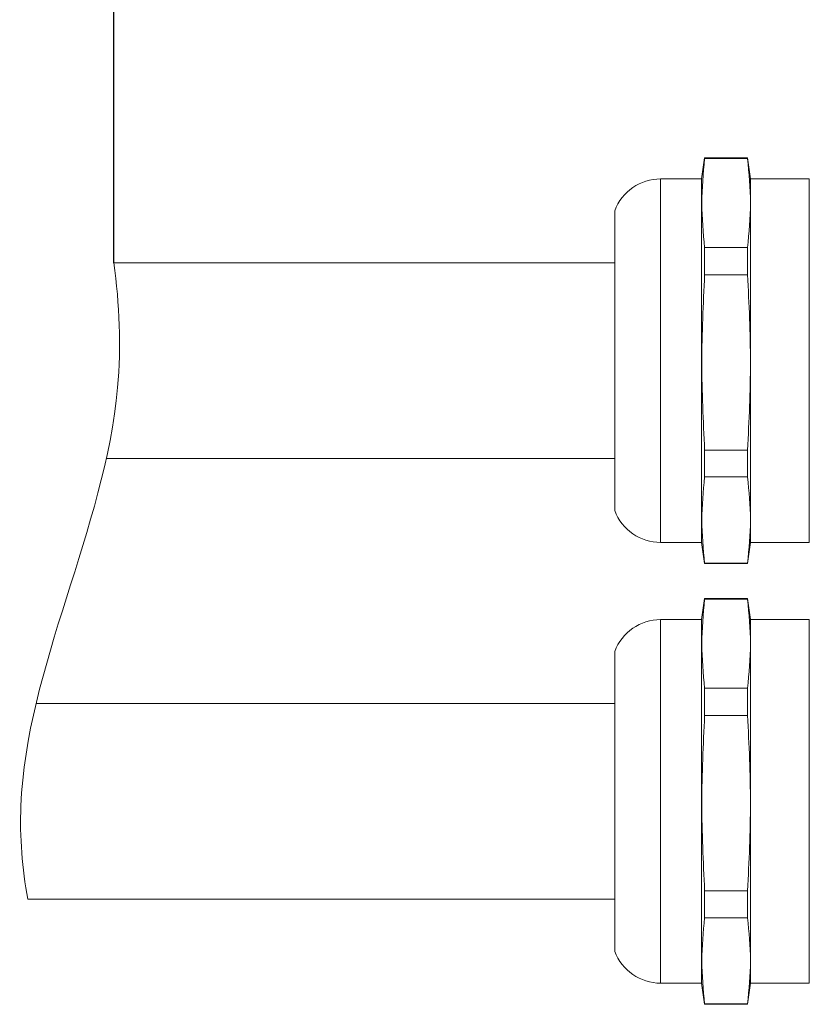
# Model space of a CAD drawing. Header units: millimetres. Extents: x 739 to 2359, y 424 to 1114.
# Tile 56 of 64: x 2176 to 2191, y 1002 to 1021. Entities that reach past the tile are written whole.
import ezdxf

# ---------------------------------------------------------------- set-up
doc = ezdxf.new("R2010")
doc.units = ezdxf.units.MM
doc.header["$PDSIZE"] = -1
doc.layers.add('2细线层', color=4, linetype='Continuous')
doc.styles.get("Standard").update_dxf_attribs({"font": 'times.ttf'})
doc.dimstyles.new('ISO-25', dxfattribs={"dimtxt": 3.5, "dimasz": 2.5, "dimexe": 1.25, "dimexo": 0.625, "dimtad": 1, "dimdec": 0, "dimlfac": 8, "dimtxsty": 'Standard', "dimcen": 2.5, "dimadec": 0, "dimazin": 0, "dimtfac": 1, "dimtmove": 0, "dimatfit": 3, "dimfxl": 1, "dimarcsym": 0})

# ---------------------------------------------------------------- blocks, each defined once
blk = doc.blocks.new('*D161')
at = {"color": 0, "lineweight": -2}
for p, q in [((2177.483, 1016.141), (2177.483, 1055.05)), ((2217.017, 1033.459), (2217.017, 1055.05)), ((2179.883, 1054.05), (2214.617, 1054.05))]:
    blk.add_line(p, q, dxfattribs=at)
at = {"color": 0}
for points in [[(2179.883, 1054.45), (2179.883, 1053.65), (2177.483, 1054.05)], [(2214.617, 1053.65), (2214.617, 1054.45), (2217.017, 1054.05)]]:
    blk.add_solid(points, dxfattribs=at)
at = {"layer": 'Defpoints', "color": 0}
for p in [(2217.017, 1054.05), (2217.017, 1033.459), (2177.483, 1016.141)]:
    blk.add_point(p, dxfattribs=at)
at = {"color": 0, "lineweight": 5, "insert": (2197.25, 1057.92), "char_height": 4.5, "attachment_point": 5}
blk.add_mtext('Min250', dxfattribs=at)

msp = doc.modelspace()

# ---------------------------------------------------------------- linework, layer by layer
at = {"color": 0, "linetype": 'Continuous', "lineweight": 5}
for p, q in [((2189.070007, 1018.198867), (2189.011828, 1017.784862)), ((2189.913637, 1018.198867), (2189.070007, 1018.198867)), ((2189.070007, 1018.183918), (2189.070007, 1018.198867)), ((2189.070007, 1018.183918), (2189.913637, 1018.183918)), ((2189.97183, 1017.784862), (2189.913637, 1018.198867)), ((2189.913637, 1018.183918), (2189.913637, 1018.198867)), ((2189.011828, 1017.784862), (2188.207108, 1017.784862)), ((2188.207108, 1014.186511), (2188.207108, 1017.784862)), ((2189.011828, 1014.186511), (2189.011828, 1017.784862)), ((2191.123821, 1017.784862), (2189.97183, 1017.784862)), ((2189.97183, 1010.657024), (2189.97183, 1017.784862)), ((2191.123821, 1010.656867), (2191.123821, 1017.784705)), ((2187.307831, 1011.28087), (2187.307831, 1017.16073)), ((2189.070007, 1015.903969), (2189.070007, 1016.437549)), ((2189.913637, 1016.437549), (2189.070007, 1016.437549)), ((2189.913637, 1015.903969), (2189.913637, 1016.437549)), ((2187.307831, 1016.140861), (2177.483211, 1016.140861)), ((2189.070007, 1015.903969), (2189.913637, 1015.903969)), ((2188.207108, 1010.656867), (2188.207108, 1014.186511)), ((2189.011828, 1010.656867), (2189.011828, 1014.186511)), ((2189.070007, 1011.940923), (2189.070007, 1012.468595)), ((2189.913637, 1012.468595), (2189.070007, 1012.468595)), ((2189.913637, 1011.940923), (2189.913637, 1012.468595)), ((2177.333227, 1012.300868), (2187.307831, 1012.300868)), ((2189.070007, 1011.940923), (2189.913637, 1011.940923)), ((2188.207108, 1010.656867), (2189.011828, 1010.656867)), ((2189.011828, 1010.656867), (2189.070007, 1010.242863)), ((2189.913637, 1010.242863), (2189.97183, 1010.656867)), ((2189.97183, 1010.656867), (2191.123821, 1010.656867)), ((2189.070007, 1010.242863), (2189.070007, 1010.251903)), ((2189.913637, 1010.251903), (2189.070007, 1010.251903)), ((2189.070007, 1010.242863), (2189.913637, 1010.242863)), ((2189.913637, 1010.242863), (2189.913637, 1010.251903)), ((2189.070007, 1009.559264), (2189.011828, 1009.14526)), ((2189.913637, 1009.559264), (2189.070007, 1009.559264)), ((2189.070007, 1009.544315), (2189.070007, 1009.559264)), ((2189.070007, 1009.544315), (2189.913637, 1009.544315)), ((2189.97183, 1009.14526), (2189.913637, 1009.559264)), ((2189.913637, 1009.544315), (2189.913637, 1009.559264)), ((2189.011828, 1009.14526), (2188.207108, 1009.14526)), ((2188.207108, 1005.546923), (2188.207108, 1009.14526)), ((2189.011828, 1005.546923), (2189.011828, 1009.14526)), ((2191.123821, 1009.14526), (2189.97183, 1009.14526)), ((2189.97183, 1002.017436), (2189.97183, 1009.14526)), ((2191.123821, 1002.017264), (2191.123821, 1009.145102)), ((2187.307831, 1002.641268), (2187.307831, 1008.521128)), ((2189.070007, 1007.26438), (2189.070007, 1007.797947)), ((2189.913637, 1007.797947), (2189.070007, 1007.797947)), ((2189.913637, 1007.26438), (2189.913637, 1007.797947)), ((2187.307831, 1007.501259), (2175.956513, 1007.501259)), ((2189.070007, 1007.26438), (2189.913637, 1007.26438)), ((2188.207108, 1002.017264), (2188.207108, 1005.546923)), ((2189.011828, 1002.017264), (2189.011828, 1005.546923)), ((2189.070007, 1003.301334), (2189.070007, 1003.828993)), ((2189.913637, 1003.828993), (2189.070007, 1003.828993)), ((2189.913637, 1003.301334), (2189.913637, 1003.828993)), ((2175.791509, 1003.661265), (2187.307831, 1003.661265)), ((2189.070007, 1003.301334), (2189.913637, 1003.301334)), ((2188.207108, 1002.017264), (2189.011828, 1002.017264)), ((2189.011828, 1002.017264), (2189.070007, 1001.60326)), ((2189.913637, 1001.60326), (2189.97183, 1002.017264)), ((2189.97183, 1002.017264), (2191.123821, 1002.017264)), ((2189.070007, 1001.60326), (2189.070007, 1001.612315)), ((2189.913637, 1001.612315), (2189.070007, 1001.612315)), ((2189.070007, 1001.60326), (2189.913637, 1001.60326)), ((2189.913637, 1001.60326), (2189.913637, 1001.612315))]:
    msp.add_line(p, q, dxfattribs=at)
for centre, start, end in [((2188.207104, 1016.824864), 90, 159.5126849), ((2188.207104, 1011.616864), 200.4873151, 270), ((2188.207104, 1008.185265), 90, 159.5126849), ((2188.207104, 1002.977265), 200.4873151, 270)]:
    msp.add_arc(centre, 0.96, start, end, dxfattribs=at)
for points, knots in [([(2189.070007, 1016.437549), (2189.042641, 1016.728042), (2188.987802, 1017.310155), (2189.04257, 1017.892287), (2189.070007, 1018.183918)], [0, 0, 0, 0, 0.499030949, 1, 1, 1, 1]), ([(2189.913637, 1018.183918), (2189.94101, 1017.893419), (2189.995863, 1017.311296), (2189.941081, 1016.729173), (2189.913637, 1016.437549)], [0, 0, 0, 0, 0.499033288, 1, 1, 1, 1]), ([(2189.070007, 1012.468595), (2189.04264, 1013.040051), (2188.987802, 1014.185172), (2189.04257, 1015.3303), (2189.070007, 1015.903969)], [0, 0, 0, 0, 0.4990349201, 1, 1, 1, 1]), ([(2189.913637, 1015.903969), (2189.94101, 1015.332518), (2189.995863, 1014.187397), (2189.941081, 1013.042269), (2189.913637, 1012.468595)], [0, 0, 0, 0, 0.499030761, 1, 1, 1, 1]), ([(2189.070007, 1010.251903), (2189.04264, 1010.532867), (2188.987802, 1011.09588), (2189.04257, 1011.658879), (2189.070007, 1011.940923)], [0, 0, 0, 0, 0.499034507, 1, 1, 1, 1]), ([(2189.913637, 1011.940923), (2189.94101, 1011.659966), (2189.995863, 1011.096963), (2189.941081, 1010.533953), (2189.913637, 1010.251903)], [0, 0, 0, 0, 0.4990324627, 1, 1, 1, 1]), ([(2189.070007, 1007.797947), (2189.04264, 1008.088446), (2188.987802, 1008.670569), (2189.04257, 1009.252691), (2189.070007, 1009.544315)], [0, 0, 0, 0, 0.499033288, 1, 1, 1, 1]), ([(2189.913637, 1009.544315), (2189.94101, 1009.253816), (2189.995863, 1008.671693), (2189.941081, 1008.089571), (2189.913637, 1007.797947)], [0, 0, 0, 0, 0.499033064, 1, 1, 1, 1]), ([(2189.070007, 1003.828993), (2189.042641, 1004.400448), (2188.987802, 1005.545574), (2189.04257, 1006.690707), (2189.070007, 1007.26438)], [0, 0, 0, 0, 0.499032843, 1, 1, 1, 1]), ([(2189.913637, 1007.26438), (2189.94101, 1006.692925), (2189.995863, 1005.547799), (2189.941081, 1004.402667), (2189.913637, 1003.828993)], [0, 0, 0, 0, 0.499032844, 1, 1, 1, 1]), ([(2189.070007, 1001.612315), (2189.042641, 1001.893272), (2188.987802, 1002.456275), (2189.04257, 1003.019284), (2189.070007, 1003.301334)], [0, 0, 0, 0, 0.499032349, 1, 1, 1, 1]), ([(2189.913637, 1003.301334), (2189.94101, 1003.020378), (2189.995863, 1002.457375), (2189.941081, 1001.894365), (2189.913637, 1001.612315)], [0, 0, 0, 0, 0.49903235, 1, 1, 1, 1])]:
    msp.add_open_spline(points, degree=3, knots=knots, dxfattribs=at)
at = {"layer": '2细线层', "color": 0, "lineweight": 5}
msp.add_open_spline([(2177.483211, 1016.140861), (2177.590956, 1015.323146), (2177.762407, 1011.736262), (2175.410855, 1007.580161), (2175.68496, 1004.270306), (2175.791509, 1003.661265)], degree=3, knots=[32.423449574, 32.423449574, 32.423449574, 32.423449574, 53.088764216, 123.241452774, 139.094845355, 139.094845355, 139.094845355, 139.094845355], dxfattribs=at)

# ---------------------------------------------------------------- dimensions: what is measured, and where the dimension line sits
at = {"lineweight": 5}
dim = msp.add_linear_dim(base=(2217.016818, 1054.050348), p1=(2177.483211, 1016.140861), p2=(2217.016818, 1033.459033), text='Min250', dimstyle='ISO-25', override={"dimtxt": 4.5, "dimasz": 2.4, "dimexe": 1, "dimexo": 0, "dimgap": 1.524, "dimtad": 1, "dimjust": 0, "dimtih": 1, "dimtoh": 1, "dimdec": 2, "dimlfac": 5, "dimzin": 0, "dimpost": '<>', "dimse1": 0, "dimse2": 0, "dimsd1": 0, "dimsd2": 0, "dimadec": 2, "dimtdec": 3, "dimtofl": 1, "dimtvp": 0.1, "dimtzin": 0}, dxfattribs=at)
dim.commit()
dim.dimension.update_dxf_attribs({"geometry": '*D161', "text_midpoint": (2197.250014, 1057.920058)})

doc.saveas('drawing.dxf')
